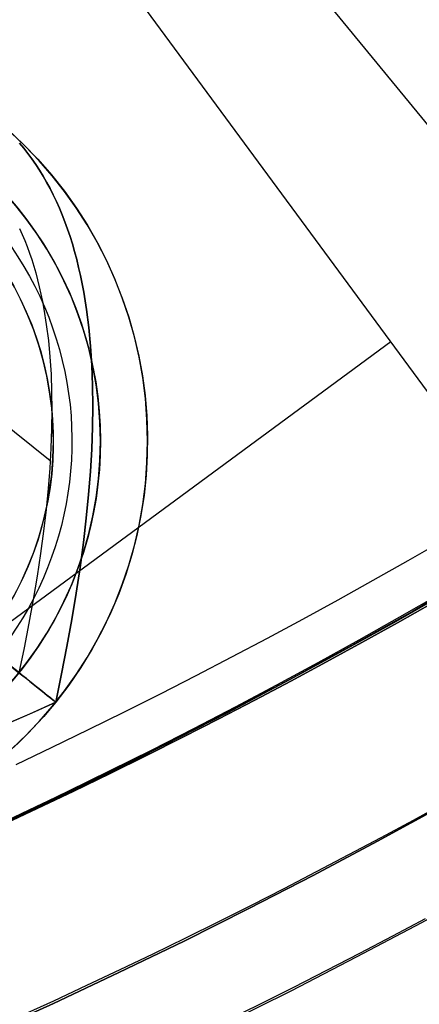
# Model space of a CAD drawing. Extents: x 5157 to 5867, y -156 to 1031.
# Tile 39 of 87: x 5543.4 to 5547.72, y 573.98 to 584.63. Entities that reach past the tile are written whole.
import ezdxf

# ---------------------------------------------------------------- set-up
doc = ezdxf.new("R2010")
doc.units = 0
doc.layers.add('1', color=7, linetype='CONTINUOUS')

msp = doc.modelspace()

# ---------------------------------------------------------------- linework, layer by layer
at = {"layer": '1', "color": 39}
for p, q in [((5555.476318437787, 574.1603506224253, 33.30493165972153), (5544.774937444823, 587.1897012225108, 33.30493165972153)), ((5555.243120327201, 570.5115899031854, 26.28278870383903), (5543.601173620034, 586.3256006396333, 26.28278870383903)), ((5516.753277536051, 558.579832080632, 26.2827887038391), (5547.411503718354, 581.1497823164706, 26.28278870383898))]:
    msp.add_line(p, q, dxfattribs=at)
at = {"layer": '1', "color": 35}
for p, q in [((5539.311834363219, 583.4060222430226, 103.507256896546), (5543.728229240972, 579.8631168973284, 103.507256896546)), ((5543.787301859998, 577.2494349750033, 104.899458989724), (5543.787301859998, 577.2494349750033, 104.016232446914))]:
    msp.add_line(p, q, dxfattribs=at)
for points in [[(5543.396299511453, 583.2973558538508), (5543.442335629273, 583.2420640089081), (5543.486992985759, 583.1850534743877), (5543.530271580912, 583.1263242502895), (5543.572171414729, 583.0658763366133), (5543.612692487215, 583.0037097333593), (5543.651834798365, 582.9398244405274), (5543.689598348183, 582.8742204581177), (5543.725983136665, 582.8068977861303), (5543.760989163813, 582.7378564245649), (5543.794616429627, 582.6670963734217), (5543.826864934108, 582.5946176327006), (5543.857734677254, 582.5204202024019), (5543.887225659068, 582.4445040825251), (5543.915337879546, 582.3668692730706), (5543.942071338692, 582.2875157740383), (5543.967426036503, 582.206443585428), (5543.99140197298, 582.1236527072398), (5544.013999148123, 582.0391431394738), (5544.035217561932, 581.95291488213), (5544.055057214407, 581.8649679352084), (5544.07351810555, 581.7753022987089), (5544.090600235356, 581.6839179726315), (5544.120628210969, 581.4959932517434), (5544.145141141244, 581.3011937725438), (5544.164139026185, 581.099519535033), (5544.17762186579, 580.8909705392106), (5544.185589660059, 580.6755467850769), (5544.188042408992, 580.4532482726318), (5544.18498011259, 580.2240750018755), (5544.176402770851, 579.9880269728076), (5544.162310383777, 579.7451041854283), (5544.142702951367, 579.4953066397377), (5544.117580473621, 579.2386343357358), (5544.08694295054, 578.9750872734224), (5544.050790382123, 578.7046654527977), (5544.00912276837, 578.4273688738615), (5543.96194010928, 578.143197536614), (5543.909242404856, 577.8521514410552), (5543.851029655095, 577.554230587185), (5543.787301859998, 577.2494349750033)], [(5543.787301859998, 577.2494349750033), (5543.851029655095, 577.554230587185), (5543.909242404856, 577.8521514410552), (5543.96194010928, 578.143197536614), (5544.00912276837, 578.4273688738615), (5544.050790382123, 578.7046654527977), (5544.08694295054, 578.9750872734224), (5544.117580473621, 579.2386343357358), (5544.142702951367, 579.4953066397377), (5544.162310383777, 579.7451041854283), (5544.176402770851, 579.9880269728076), (5544.18498011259, 580.2240750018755), (5544.188042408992, 580.4532482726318), (5544.185589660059, 580.6755467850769), (5544.17762186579, 580.8909705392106), (5544.164139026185, 581.099519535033), (5544.145141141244, 581.3011937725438), (5544.120628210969, 581.4959932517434), (5544.090600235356, 581.6839179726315), (5544.07351810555, 581.7753022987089), (5544.055057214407, 581.8649679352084), (5544.035217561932, 581.95291488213), (5544.013999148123, 582.0391431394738), (5543.99140197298, 582.1236527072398), (5543.967426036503, 582.206443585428), (5543.942071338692, 582.2875157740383), (5543.915337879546, 582.3668692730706), (5543.887225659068, 582.4445040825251), (5543.857734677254, 582.5204202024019), (5543.826864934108, 582.5946176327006), (5543.794616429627, 582.6670963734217), (5543.760989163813, 582.7378564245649), (5543.725983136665, 582.8068977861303), (5543.689598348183, 582.8742204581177), (5543.651834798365, 582.9398244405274), (5543.612692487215, 583.0037097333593), (5543.572171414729, 583.0658763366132), (5543.530271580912, 583.1263242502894), (5543.486992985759, 583.1850534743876), (5543.442335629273, 583.2420640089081), (5543.396299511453, 583.2973558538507)], [(5543.396777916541, 582.3745189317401), (5543.425389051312, 582.310215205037), (5543.452776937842, 582.2443866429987), (5543.478941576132, 582.1770332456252), (5543.503882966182, 582.1081550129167), (5543.527601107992, 582.0377519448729), (5543.550096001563, 581.9658240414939), (5543.571367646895, 581.8923713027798), (5543.591416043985, 581.8173937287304), (5543.610241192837, 581.7408913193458), (5543.627843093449, 581.6628640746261), (5543.644221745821, 581.5833119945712), (5543.659377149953, 581.502235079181), (5543.686018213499, 581.3355067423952), (5543.707766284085, 581.1626790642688), (5543.724621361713, 580.9837520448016), (5543.73658344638, 580.7987256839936), (5543.743652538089, 580.6075999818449), (5543.745828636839, 580.4103749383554), (5543.743111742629, 580.2070505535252), (5543.735501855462, 579.9976268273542), (5543.722998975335, 579.7821037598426), (5543.705603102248, 579.5604813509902), (5543.683314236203, 579.3327596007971), (5543.656132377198, 579.0989385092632), (5543.624057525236, 578.8590180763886), (5543.587089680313, 578.6129983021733), (5543.545228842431, 578.3608791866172), (5543.49847501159, 578.1026607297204), (5543.446828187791, 577.8383429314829), (5543.390288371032, 577.5679257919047)], [(5543.358568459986, 576.576066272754), (5543.75085925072, 576.7631574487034), (5544.141837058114, 576.9529466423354), (5544.531481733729, 577.1454272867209), (5544.919773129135, 577.3405928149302), (5545.306691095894, 577.5384366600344), (5545.692215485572, 577.7389522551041), (5546.076326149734, 577.9421330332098), (5546.459002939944, 578.1479724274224), (5546.840225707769, 578.3564638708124), (5547.219974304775, 578.5676007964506), (5547.598228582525, 578.7813766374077), (5547.974968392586, 578.9977848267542)], [(5543.180204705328, 575.9332106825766), (5543.577003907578, 576.1191037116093), (5543.972499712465, 576.3077234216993), (5544.366671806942, 576.4990631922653), (5544.75949987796, 576.6931164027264), (5545.150963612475, 576.8898764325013), (5545.541042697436, 577.089336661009), (5545.929716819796, 577.2914904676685), (5546.31696566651, 577.4963312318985), (5546.702768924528, 577.703852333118), (5547.087106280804, 577.914047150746), (5547.46995742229, 578.1269090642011), (5547.851302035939, 578.3424314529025)], [(5547.862412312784, 578.3231611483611), (5547.480932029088, 578.107562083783), (5547.097944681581, 577.8946244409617), (5546.713470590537, 577.684354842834), (5546.327530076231, 577.4767599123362), (5545.940143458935, 577.2718462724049), (5545.551331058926, 577.0696205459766), (5545.161113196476, 576.8700893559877), (5544.76951019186, 576.6732593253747), (5544.376542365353, 576.4791370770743), (5543.982230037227, 576.2877292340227), (5543.586593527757, 576.0990424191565)], [(5543.586593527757, 576.099042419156), (5543.982230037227, 576.2877292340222), (5544.376542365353, 576.4791370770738), (5544.76951019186, 576.6732593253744), (5545.161113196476, 576.8700893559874), (5545.551331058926, 577.0696205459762), (5545.940143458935, 577.2718462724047), (5546.327530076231, 577.476759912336), (5546.713470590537, 577.6843548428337), (5547.097944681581, 577.8946244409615), (5547.480932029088, 578.1075620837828), (5547.862412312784, 578.323161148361)], [(5540.262912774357, 576.0696482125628), (5540.450332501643, 576.1024301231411), (5540.642132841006, 576.1406726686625), (5540.838313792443, 576.1843758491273), (5541.038875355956, 576.2335396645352), (5541.243817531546, 576.2881641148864), (5541.45314031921, 576.3482492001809), (5541.666843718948, 576.4137949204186), (5541.884927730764, 576.4848012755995), (5542.107392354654, 576.5612682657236), (5542.33423759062, 576.643195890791), (5542.565463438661, 576.7305841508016), (5542.801069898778, 576.8234330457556), (5543.041056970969, 576.9217425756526), (5543.285424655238, 577.025512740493), (5543.53417295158, 577.1347435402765), (5543.787301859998, 577.2494349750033)], [(5543.787301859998, 577.2494349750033), (5543.503581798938, 577.1211208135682), (5543.225376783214, 576.9996814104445)], [(5543.406206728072, 573.8549171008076), (5543.765957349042, 574.0197545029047), (5544.12470533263, 574.1867546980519), (5544.482436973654, 574.3559120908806), (5544.839138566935, 574.5272210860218), (5545.194796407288, 574.700676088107), (5545.549396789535, 574.8762715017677), (5545.902926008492, 575.0540017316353), (5546.255370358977, 575.2338611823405), (5546.606716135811, 575.4158442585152), (5546.956949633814, 575.5999453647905), (5547.306057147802, 575.786158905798), (5547.654024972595, 575.9744792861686), (5548.00083940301, 576.1649009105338)], [(5543.586593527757, 576.0990424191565), (5543.189653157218, 575.9130832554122), (5542.791429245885, 575.7298583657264), (5542.391942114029, 575.5493743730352), (5541.991212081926, 575.3716379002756), (5541.589259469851, 575.1966555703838), (5541.186104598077, 575.0244340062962), (5540.781767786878, 574.8549798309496), (5540.37626935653, 574.6882996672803), (5539.969629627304, 574.5244001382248), (5539.561868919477, 574.3632878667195), (5539.153007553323, 574.2049694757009), (5538.743065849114, 574.0494515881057), (5538.332064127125, 573.8967408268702), (5537.920022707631, 573.746843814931), (5537.506961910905, 573.5997671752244), (5537.092902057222, 573.4555175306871), (5536.677863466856, 573.3141015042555), (5536.261866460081, 573.1755257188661), (5535.844931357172, 573.0397967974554), (5535.427078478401, 572.9069213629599), (5535.008328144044, 572.776906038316)], [(5535.008328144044, 572.7769060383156), (5535.427078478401, 572.9069213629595), (5535.844931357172, 573.039796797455), (5536.261866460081, 573.1755257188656), (5536.677863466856, 573.3141015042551), (5537.092902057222, 573.4555175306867), (5537.506961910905, 573.5997671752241), (5537.920022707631, 573.7468438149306), (5538.332064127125, 573.8967408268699), (5538.743065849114, 574.0494515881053), (5539.153007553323, 574.2049694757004), (5539.561868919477, 574.363287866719), (5539.969629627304, 574.5244001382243), (5540.37626935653, 574.6882996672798), (5540.781767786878, 574.8549798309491), (5541.186104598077, 575.0244340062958), (5541.589259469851, 575.1966555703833), (5541.991212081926, 575.3716379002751), (5542.391942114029, 575.5493743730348), (5542.791429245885, 575.7298583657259), (5543.189653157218, 575.9130832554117), (5543.586593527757, 576.099042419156)], [(5547.781846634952, 574.9066197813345), (5547.427325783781, 574.7175187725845), (5547.071661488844, 574.5305629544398), (5546.714867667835, 574.3457580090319), (5546.356958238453, 574.1631096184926), (5545.997947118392, 573.9826234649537), (5545.637848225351, 573.8043052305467)]]:
    msp.add_lwpolyline(points, dxfattribs=at)
at = {"layer": '1', "color": 35, "extrusion": (0, 0, -1)}
for centre, radius in [((-5540.267425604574, 580.073138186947, -104.016232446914), 4.512519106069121), ((-5540.267425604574, 580.073138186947, -103.5072568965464), 4.003543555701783), ((-5540.267425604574, 580.073138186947, -104.5252079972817), 4.003543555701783), ((-5540.267425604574, 580.073138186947, -104.016232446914), 3.494568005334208)]:
    msp.add_circle(centre, radius, dxfattribs=at)
at = {"layer": '1', "color": 35, "extrusion": (0.6257487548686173, 0.7800246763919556, 5.522026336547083e-30)}
msp.add_circle((-3962.568805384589, 104.016232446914, 3919.286805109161), 0.508975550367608, dxfattribs=at)
at = {"layer": '1', "color": 35, "extrusion": (0, 0, -1)}
for centre, radius, start, end in [((-5516.622270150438, 632.5078643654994, -275.000016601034), 65.49025845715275, 218.7371651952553, 38.73716519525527), ((-5516.622270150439, 632.5078643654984, -251.484028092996), 65.49025845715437, 218.7371651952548, 38.73716519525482), ((-5516.622270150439, 632.5078643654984, -251.484028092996), 64.49025845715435, 218.737165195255, 38.73716519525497), ((-5516.622270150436, 632.5078643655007, -52.6072568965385), 62.49999999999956, 218.7371651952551, 38.73716519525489), ((-5516.622270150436, 632.5078643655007, -103.5072568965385), 62.49999999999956, 218.7371651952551, 38.73716519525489), ((-5516.622270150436, 632.5078643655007, -103.5072568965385), 51.793705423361, 218.7371651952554, 38.73716519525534), ((-5516.622270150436, 632.5078643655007, -101.5072568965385), 50.52081187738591, 218.7371651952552, 38.73716519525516), ((-5516.622270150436, 632.5078643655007, -52.60725689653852), 50.52081187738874, 218.7371651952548, 38.73716519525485), ((-5540.267425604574, 580.073138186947, -104.457845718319), 4.512519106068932, 38.73716519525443, 218.7371651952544), ((-5540.267425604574, 580.073138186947, -104.016232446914), 4.512519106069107, 38.73716519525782, 218.7371651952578), ((-5540.267425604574, 580.073138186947, -103.5072568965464), 4.003543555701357, 327.8098576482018, 218.7371651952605), ((-5540.267425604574, 580.073138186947, -104.5252079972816), 4.003543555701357, 18.92238224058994, 308.7371651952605), ((-5540.267425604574, 580.0731381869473, -106.706821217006), 3.695611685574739, 38.73716519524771, 218.7371651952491), ((-5540.267425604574, 580.073138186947, -104.016232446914), 3.49456800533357, 353.89587727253, 308.7371651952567), ((-5540.267425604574, 580.073138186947, -104.457845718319), 4.512519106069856, 218.7371651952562, 38.73716519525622), ((-5540.267425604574, 580.073138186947, -104.016232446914), 4.512519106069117, 218.7371651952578, 239.0574447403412), ((-5516.622270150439, 632.5078643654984, -226.000016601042), 62.52223547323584, 244.4514509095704, 272.8865546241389), ((-5516.622270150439, 632.5078643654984, -225.000016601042), 62.52223547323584, 244.4514509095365, 272.8865208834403)]:
    msp.add_arc(centre, radius, start, end, dxfattribs=at)
at = {"layer": '1', "color": 35}
for centre, radius, start, end in [((5516.62227015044, 632.5078643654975, 275.000016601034), 64.49025845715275, 141.2628348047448, 321.2628348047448), ((5516.622270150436, 632.5078643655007, 101.5072568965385), 62.49999999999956, 141.2628348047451, 321.2628348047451), ((5516.622270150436, 632.5078643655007, 47.81050027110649), 62.5000000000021, 141.2628348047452, 321.2628348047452), ((5516.622270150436, 632.5078643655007, 102.5072568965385), 62.5000000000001, 141.2628348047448, 321.2628348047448), ((5516.622270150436, 632.5078643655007, 106.7963908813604), 51.79370542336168, 141.262834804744, 321.262834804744), ((5516.622270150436, 632.5078643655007, 77.0572568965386), 50.52081187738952, 141.2628348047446, 321.2628348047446)]:
    msp.add_arc(centre, radius, start, end, dxfattribs=at)
at = {"layer": '1', "color": 39, "extrusion": (0, 0, -1)}
for centre, radius, start, end in [((-5516.962369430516, 631.9088760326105, -24.54245504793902), 78.014406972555, 155.6800077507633, 275.6800077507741), ((-5516.962369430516, 631.90887603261, -24.54245504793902), 77.829117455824, 155.6800077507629, 275.6800077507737), ((-5516.962369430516, 631.90887603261, -16.98230980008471), 77.829117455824, 155.6800077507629, 275.6800077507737), ((-5516.962369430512, 631.9088760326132, -40.73630980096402), 46.82011521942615, 155.6800077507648, 275.6800077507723), ((-5516.962369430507, 631.9088760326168, -18.28278870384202), 46.82011521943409, 155.6800077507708, 275.6800077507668)]:
    msp.add_arc(centre, radius, start, end, dxfattribs=at)
at = {"layer": '1', "color": 39}
for centre, radius, start, end in [((5516.96236943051, 631.9088760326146, 16.98230980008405), 78.01440697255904, 264.3199922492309, 24.31999224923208), ((5516.962369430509, 631.9088760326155, 20.76238242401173), 78.01440697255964, 264.3199922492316, 24.31999224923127)]:
    msp.add_arc(centre, radius, start, end, dxfattribs=at)
at = {"layer": '1', "color": 39, "extrusion": (-2.176824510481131e-06, -9.294924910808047e-07, -0.9999999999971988)}
msp.add_arc((-5514.542148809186, 637.5058124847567, -20.76885617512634), 77.99448487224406, 162.3791233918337, 255.8662510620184, dxfattribs=at)
at = {"layer": '1', "color": 39, "extrusion": (-0.9112596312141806, -0.4118323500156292, 1.472181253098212e-15)}
msp.add_arc((1743.460412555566, 43.55667295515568, -5287.625611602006), 40.5278897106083, 269.4206843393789, 319.0268280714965, dxfattribs=at)
at = {"layer": '1', "color": 35, "extrusion": (-0.6257487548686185, -0.7800246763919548, -8.077935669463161e-28)}
msp.add_arc((3960.66998302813, 104.899458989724, -3919.286805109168), 2.407797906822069, 1.352641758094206e-12, 90.00000000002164, dxfattribs=at)
at = {"layer": '1', "color": 35, "extrusion": (0.6257487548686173, 0.7800246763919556, 5.04837138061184e-15)}
msp.add_arc((-3962.568805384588, 104.0162324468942, 3919.286805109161), 0.508975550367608, 270, 180, dxfattribs=at)
at = {"layer": '1', "color": 35, "extrusion": (-0.6257487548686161, -0.7800246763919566, 2.057055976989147e-15)}
msp.add_arc((3962.568805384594, 104.0162324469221, -3919.286805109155), 0.508975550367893, 270.0000000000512, 0, dxfattribs=at)

doc.saveas('drawing.dxf')
